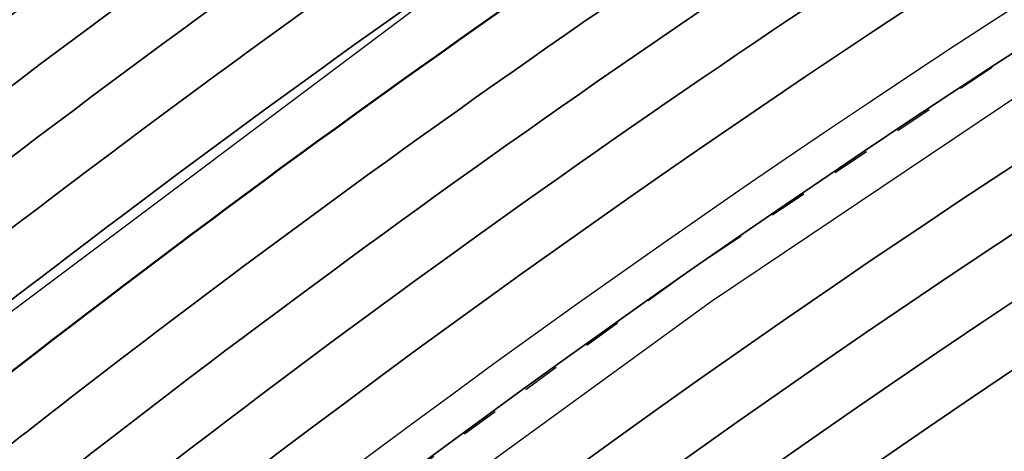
# Model space of a CAD drawing. Header units: metres. Extents: x -502 to 161, y -108 to 174.
# Tile 83 of 256: x -254.5 to -251.9, y -14.85 to -13.71. Entities that reach past the tile are written whole.
import ezdxf

# ---------------------------------------------------------------- set-up
doc = ezdxf.new("R2010")
doc.units = ezdxf.units.M
doc.header["$LTSCALE"] = 0.1
doc.linetypes.add('2-1', pattern=[0.17, 0.06, -0.025, 0.06, -0.025])
doc.linetypes.add('237', pattern=[93, 75, -18])
for name, color, linetype in [('BRI31-005.05-5p02-Koordinierung Lageplan 4. BA ZOB West 2022-06-15', 7, 'Continuous'), ('BRI31-005.06-5f07-Koordinierung Lageplan 4. BA ZOB Fernbusbahnh', 7, 'Continuous'), ('BRI31-005.07-5f08-Koordinierung Lageplan 4. BA Radstation - Seeterrasse 2023-05-31', 7, 'Continuous'), ('BRI32-005.03-5f06-Koordinierung Schemaplan 4 BA ZOB Teilbereich 2 Ost - Bahnhofsallee 2023-01-21', 7, 'Continuous')]:
    doc.layers.add(name, color=color, linetype=linetype)

msp = doc.modelspace()

# ---------------------------------------------------------------- linework, layer by layer
at = {"layer": 'BRI31-005.05-5p02-Koordinierung Lageplan 4. BA ZOB West 2022-06-15', "color": 3, "linetype": 'Continuous', "lineweight": 35, "true_color": 0x00ff00, "transparency": 33554687, "flags": 128}
for points in [[(-279.4058, -30.9235), (-270.9467, -26.7095, 0.095997), (-268.1607, -24.5758, -0.065942), (-264.8207, -21.6858, 0.025186), (-260.4856, -18.5119), (-255.5271, -14.4822, -0.005996), (-254.9201, -14.0009, -0.059186), (-248.3852, -10.0817, 0.078462), (-238.2914, -3.4889), (-238.2914, -3.4889, -0.100623), (-214.8444, 10.3949), (-214.8444, 10.3949), (-211.177, 9.7003), (-205.5504, 1.4442)], [(-205.711, 1.4137), (-211.266, 9.5645), (-214.833, 10.2401), (-214.833, 10.2401, 0.100475), (-238.1908, -3.6002), (-238.1908, -3.6002, -0.078462), (-248.3237, -10.2185), (-248.3237, -10.2185, 0.059186), (-254.8284, -14.1195), (-254.8284, -14.1195), (-254.8284, -14.1195, 0.005996), (-255.4325, -14.5986), (-255.4325, -14.5986), (-260.391, -18.6283, -0.025186), (-264.7383, -21.8111), (-264.7383, -21.8111, 0.065942), (-268.0485, -24.6753), (-268.0485, -24.6753), (-268.0485, -24.6753, -0.095997), (-270.8799, -26.8438), (-270.8799, -26.8438), (-279.3404, -31.0585)], [(-311.2459, -44.722), (-303.6354, -41.8968), (-298.4404, -39.6095), (-284.9949, -33.8889), (-279.275, -31.1935), (-270.813, -26.978, 0.095997), (-267.9364, -24.7749), (-267.9364, -24.7749, -0.065942), (-264.6559, -21.9364), (-264.6559, -21.9364, 0.025186), (-260.2964, -18.7447), (-255.3379, -14.715, -0.005996), (-254.7366, -14.2381), (-254.7366, -14.2381, -0.059186), (-248.2623, -10.3553), (-248.2623, -10.3553, 0.078462), (-238.0902, -3.7115), (-238.0902, -3.7115, -0.100327), (-214.8215, 10.0853), (-214.8215, 10.0853), (-211.3549, 9.4287), (-205.8717, 1.3831)], [(-206.0324, 1.3525), (-211.4439, 9.2929), (-214.81, 9.9304), (-214.81, 9.9304, 0.100178), (-237.9896, -3.8227), (-237.9896, -3.8227, -0.078462), (-248.2009, -10.4922), (-248.2009, -10.4922, 0.059186), (-254.6448, -14.3568), (-254.6448, -14.3568), (-254.6448, -14.3568, 0.005996), (-255.2433, -14.8314), (-255.2433, -14.8314), (-260.2018, -18.8611), (-260.2018, -18.8611, -0.025186), (-264.5735, -22.0618), (-264.5735, -22.0618), (-264.5735, -22.0618, 0.065942), (-267.8242, -24.8745), (-267.8242, -24.8745), (-267.8242, -24.8745, -0.095997), (-270.7461, -27.1123), (-270.7461, -27.1123), (-279.2096, -31.3285)], [(-279.1442, -31.4635), (-270.6792, -27.2466, 0.095997), (-267.712, -24.974), (-267.712, -24.974, -0.065942), (-264.4911, -22.1871), (-264.4911, -22.1871, 0.025186), (-260.1072, -18.9775), (-255.1487, -14.9478, -0.005996), (-254.553, -14.4754, -0.059186), (-248.1394, -10.629), (-248.1394, -10.629, 0.078462), (-237.889, -3.934), (-237.889, -3.934), (-237.889, -3.934, -0.100028), (-214.7984, 9.7756), (-214.7984, 9.7756), (-211.5329, 9.1571), (-206.1931, 1.3219)], [(-206.5145, 1.2608), (-211.7108, 8.8854), (-214.7752, 9.4658, 0.099728), (-237.6878, -4.1565, -0.078462), (-248.0165, -10.9027, 0.059186), (-254.3694, -14.7127, 0.005996), (-254.9595, -15.1806), (-259.918, -19.2103, -0.025186), (-264.3263, -22.4378, 0.065942), (-267.4876, -25.1732), (-267.4876, -25.1732, -0.095997), (-270.5454, -27.5151), (-270.5454, -27.5151), (-279.0133, -31.7335)], [(-278.9479, -31.8684), (-270.4786, -27.6493), (-270.4786, -27.6493, 0.095997), (-267.3754, -25.2727), (-267.3754, -25.2727, -0.065942), (-264.2439, -22.5631), (-264.2439, -22.5631, 0.025186), (-259.8234, -19.3267), (-259.8234, -19.3267), (-254.8649, -15.297, -0.005996), (-254.2777, -14.8313), (-254.2777, -14.8313, -0.059186), (-247.9551, -11.0396), (-247.9551, -11.0396, 0.078462), (-237.5872, -4.2677), (-237.5872, -4.2677, -0.099577), (-214.7635, 9.311), (-214.7635, 9.311), (-211.7997, 8.7496), (-206.6752, 1.2302)], [(-206.8358, 1.1996), (-211.8887, 8.6138), (-214.7518, 9.1561), (-214.7518, 9.1561, 0.099425), (-237.4866, -4.379), (-237.4866, -4.379, -0.078462), (-247.8937, -11.1764, 0.059186), (-254.1859, -14.95, 0.005996), (-254.7703, -15.4134), (-259.7288, -19.4431, -0.025186), (-264.1615, -22.6884, 0.065942), (-267.2632, -25.3723, -0.095997), (-270.4117, -27.7836), (-278.8825, -32.0034), (-284.6268, -34.7104), (-298.0829, -40.4355), (-303.2972, -42.7313), (-310.9253, -45.563), (-314.7666, -47.655, 0.354166), (-315.2467, -48.8186), (-312.9008, -56.6959), (-312.9008, -56.6959, 0.16104), (-309.3641, -61.7694), (-309.3641, -61.7694)], [(-278.8171, -32.1384), (-270.3448, -27.9179), (-270.3448, -27.9179, 0.095997), (-267.151, -25.4718), (-267.151, -25.4718), (-267.151, -25.4718, -0.065941), (-264.0791, -22.8138), (-264.0791, -22.8138), (-264.0791, -22.8138, 0.025186), (-259.6342, -19.5596), (-259.6342, -19.5596), (-254.6757, -15.5298, -0.005996), (-254.0941, -15.0686, -0.059186), (-247.8322, -11.3132, 0.078462), (-237.386, -4.4902), (-237.386, -4.4902, -0.099273), (-214.74, 9.0012), (-214.74, 9.0012), (-211.9777, 8.478), (-206.9965, 1.1691)], [(-220.9688, -6.3577, 0.037781), (-221.9372, -6.6183, -0.037556), (-222.9055, -6.8793), (-236.3229, -9.4365, -0.02249), (-238.1028, -9.6934, 0.147059), (-254.0766, -16.2671), (-259.0307, -20.2933)]]:
    msp.add_lwpolyline(points, format="xyb", dxfattribs=at)
at = {"layer": 'BRI31-005.05-5p02-Koordinierung Lageplan 4. BA ZOB West 2022-06-15', "color": 1, "linetype": 'Continuous', "lineweight": 50, "true_color": 0xff0000, "transparency": 33554687, "flags": 128}
msp.add_lwpolyline([(-254.4612, -14.5941), (-254.4612, -14.5941, -0.059186), (-248.078, -10.7659), (-248.078, -10.7659, 0.078462), (-237.7884, -4.0452), (-237.7884, -4.0452, -0.099878), (-214.7868, 9.6207), (-214.7868, 9.6207), (-211.6218, 9.0212), (-206.3538, 1.2914)], format="xyb", dxfattribs=at)
at = {"layer": 'BRI31-005.05-5p02-Koordinierung Lageplan 4. BA ZOB West 2022-06-15', "color": 7, "linetype": 'Continuous', "lineweight": 35, "transparency": 33554687, "flags": 128}
for points in [[(-219.9409, -5.5519), (-229.0536, -7.2881), (-229.0536, -7.2881, 0.060826), (-230.2289, -7.6642), (-230.2289, -7.6642), (-230.2289, -7.6642, -0.060829), (-231.4043, -8.0405), (-231.4043, -8.0405), (-236.4071, -8.9944), (-236.4071, -8.9944, -0.023522), (-238.2272, -9.2533), (-238.2272, -9.2533), (-238.2272, -9.2533, 0.146384), (-254.3604, -15.9179), (-254.3604, -15.9179), (-259.3146, -19.9441)], [(-220.9967, -6.2103), (-236.379, -9.1418, -0.02249), (-238.1322, -9.3949, 0.147059), (-254.2658, -16.0343), (-259.2199, -20.0605)], [(-220.9688, -6.3577), (-236.3509, -9.2891, -0.023523), (-238.199, -9.552, 0.146367), (-254.1712, -16.1507), (-259.1253, -20.1769)]]:
    msp.add_lwpolyline(points, format="xyb", dxfattribs=at)
at = {"layer": 'BRI31-005.05-5p02-Koordinierung Lageplan 4. BA ZOB West 2022-06-15', "color": 1, "linetype": 'Continuous', "lineweight": 35, "true_color": 0xff0000, "transparency": 33554687, "flags": 128}
msp.add_lwpolyline([(-238.2513, -9.0047, 0.146392), (-254.518, -15.7239), (-259.4765, -19.7536), (-259.4765, -19.7536, -0.025186), (-263.9418, -23.0227), (-263.9418, -23.0227, 0.107373), (-265.0177, -24.1206), (-265.0177, -24.1206, -0.031495), (-265.9353, -25.3944), (-265.9353, -25.3944), (-265.9353, -25.3944, 0.319337), (-266.1354, -28.2853), (-266.1354, -28.2853), (-261.3476, -36.1097, 0.028211)], format="xyb", dxfattribs=at)
at = {"layer": 'BRI31-005.06-5f07-Koordinierung Lageplan 4. BA ZOB Fernbusbahnh', "color": 7, "linetype": 'Continuous', "lineweight": 30, "transparency": 33554687}
msp.add_line((-263.4074, -21.1465), (-199.0858, 27.102), dxfattribs=at)
at = {"layer": 'BRI31-005.06-5f07-Koordinierung Lageplan 4. BA ZOB Fernbusbahnh', "color": 3, "linetype": 'Continuous', "lineweight": 30, "true_color": 0x00ff00, "transparency": 33554687, "flags": 128}
for points in [[(-279.4058, -30.9235), (-270.9467, -26.7095, 0.095997), (-268.1607, -24.5758, -0.065942), (-264.8207, -21.6858, 0.025186), (-260.4856, -18.5119), (-255.5271, -14.4822, -0.005996), (-254.9201, -14.0009, -0.059186), (-248.3852, -10.0817, 0.078462), (-238.2914, -3.4889), (-238.2914, -3.4889, -0.100623), (-214.8444, 10.3949), (-214.8444, 10.3949), (-211.177, 9.7003), (-205.5504, 1.4442)], [(-205.711, 1.4137), (-211.266, 9.5645), (-214.833, 10.2401), (-214.833, 10.2401, 0.100475), (-238.1908, -3.6002), (-238.1908, -3.6002, -0.078462), (-248.3237, -10.2185), (-248.3237, -10.2185, 0.059186), (-254.8284, -14.1195), (-254.8284, -14.1195), (-254.8284, -14.1195, 0.005996), (-255.4325, -14.5986), (-255.4325, -14.5986), (-260.391, -18.6283, -0.025186), (-264.7383, -21.8111), (-264.7383, -21.8111, 0.065942), (-268.0485, -24.6753), (-268.0485, -24.6753), (-268.0485, -24.6753, -0.095997), (-270.8799, -26.8438), (-270.8799, -26.8438), (-279.3404, -31.0585)], [(-311.2459, -44.722), (-303.6354, -41.8968), (-298.4404, -39.6095), (-284.9949, -33.8889), (-279.275, -31.1935), (-270.813, -26.978, 0.095997), (-267.9364, -24.7749), (-267.9364, -24.7749, -0.065942), (-264.6559, -21.9364), (-264.6559, -21.9364, 0.025186), (-260.2964, -18.7447), (-255.3379, -14.715, -0.005996), (-254.7366, -14.2381), (-254.7366, -14.2381, -0.059186), (-248.2623, -10.3553), (-248.2623, -10.3553, 0.078462), (-238.0902, -3.7115), (-238.0902, -3.7115, -0.100327), (-214.8215, 10.0853), (-214.8215, 10.0853), (-211.3549, 9.4287), (-205.8717, 1.3831)], [(-206.0324, 1.3525), (-211.4439, 9.2929), (-214.81, 9.9304), (-214.81, 9.9304, 0.100178), (-237.9896, -3.8227), (-237.9896, -3.8227, -0.078462), (-248.2009, -10.4922), (-248.2009, -10.4922, 0.059186), (-254.6448, -14.3568), (-254.6448, -14.3568), (-254.6448, -14.3568, 0.005996), (-255.2433, -14.8314), (-255.2433, -14.8314), (-260.2018, -18.8611), (-260.2018, -18.8611, -0.025186), (-264.5735, -22.0618), (-264.5735, -22.0618), (-264.5735, -22.0618, 0.065942), (-267.8242, -24.8745), (-267.8242, -24.8745), (-267.8242, -24.8745, -0.095997), (-270.7461, -27.1123), (-270.7461, -27.1123), (-279.2096, -31.3285)], [(-279.1442, -31.4635), (-270.6792, -27.2466, 0.095997), (-267.712, -24.974), (-267.712, -24.974, -0.065942), (-264.4911, -22.1871), (-264.4911, -22.1871, 0.025186), (-260.1072, -18.9775), (-255.1487, -14.9478, -0.005996), (-254.553, -14.4754, -0.059186), (-248.1394, -10.629), (-248.1394, -10.629, 0.078462), (-237.889, -3.934), (-237.889, -3.934), (-237.889, -3.934, -0.100028), (-214.7984, 9.7756), (-214.7984, 9.7756), (-211.5329, 9.1571), (-206.1931, 1.3219)], [(-206.5145, 1.2608), (-211.7108, 8.8854), (-214.7752, 9.4658, 0.099728), (-237.6878, -4.1565, -0.078462), (-248.0165, -10.9027, 0.059186), (-254.3694, -14.7127, 0.005996), (-254.9595, -15.1806), (-259.918, -19.2103, -0.025186), (-264.3263, -22.4378, 0.065942), (-267.4876, -25.1732), (-267.4876, -25.1732, -0.095997), (-270.5454, -27.5151), (-270.5454, -27.5151), (-279.0133, -31.7335)], [(-278.9479, -31.8684), (-270.4786, -27.6493), (-270.4786, -27.6493, 0.095997), (-267.3754, -25.2727), (-267.3754, -25.2727, -0.065942), (-264.2439, -22.5631), (-264.2439, -22.5631, 0.025186), (-259.8234, -19.3267), (-259.8234, -19.3267), (-254.8649, -15.297, -0.005996), (-254.2777, -14.8313), (-254.2777, -14.8313, -0.059186), (-247.9551, -11.0396), (-247.9551, -11.0396, 0.078462), (-237.5872, -4.2677), (-237.5872, -4.2677, -0.099577), (-214.7635, 9.311), (-214.7635, 9.311), (-211.7997, 8.7496), (-206.6752, 1.2302)], [(-206.8358, 1.1996), (-211.8887, 8.6138), (-214.7518, 9.1561), (-214.7518, 9.1561, 0.099425), (-237.4866, -4.379), (-237.4866, -4.379, -0.078462), (-247.8937, -11.1764, 0.059186), (-254.1859, -14.95, 0.005996), (-254.7703, -15.4134), (-259.7288, -19.4431, -0.025186), (-264.1615, -22.6884, 0.065942), (-267.2632, -25.3723, -0.095997), (-270.4117, -27.7836), (-278.8825, -32.0034), (-284.6268, -34.7104), (-298.0829, -40.4355), (-303.2972, -42.7313), (-310.9253, -45.563), (-314.7666, -47.655, 0.354166), (-315.2467, -48.8186), (-312.9008, -56.6959, 0.103821), (-310.9737, -60.2545)], [(-309.821, -45.313), (-303.2408, -42.8703), (-298.0233, -40.5732), (-284.5654, -34.8473), (-278.8171, -32.1384), (-270.3448, -27.9179), (-270.3448, -27.9179, 0.095997), (-267.151, -25.4718), (-267.151, -25.4718), (-267.151, -25.4718, -0.065941), (-264.0791, -22.8138), (-264.0791, -22.8138), (-264.0791, -22.8138, 0.025186), (-259.6342, -19.5596), (-259.6342, -19.5596), (-254.6757, -15.5298, -0.005996), (-254.0941, -15.0686, -0.059186), (-247.8322, -11.3132, 0.078462), (-237.386, -4.4902), (-237.386, -4.4902, -0.099273), (-214.74, 9.0012), (-214.74, 9.0012), (-211.9777, 8.478), (-206.9965, 1.1691)], [(-220.9688, -6.3577, 0.037781), (-221.9372, -6.6183, -0.037556), (-222.9055, -6.8793), (-236.3229, -9.4365, -0.02249), (-238.1028, -9.6934, 0.147059), (-254.0766, -16.2671), (-259.0307, -20.2933)]]:
    msp.add_lwpolyline(points, format="xyb", dxfattribs=at)
at = {"layer": 'BRI31-005.06-5f07-Koordinierung Lageplan 4. BA ZOB Fernbusbahnh', "color": 1, "linetype": 'Continuous', "lineweight": 50, "true_color": 0xff0000, "transparency": 33554687, "flags": 128}
for points in [[(-254.4612, -14.5941), (-254.4612, -14.5941, -0.059186), (-248.078, -10.7659), (-248.078, -10.7659, 0.078462), (-237.7884, -4.0452), (-237.7884, -4.0452, -0.099878), (-214.7868, 9.6207), (-214.7868, 9.6207), (-211.6218, 9.0212), (-206.3538, 1.2914)], [(-279.0787, -31.5985), (-270.6123, -27.3808), (-270.6123, -27.3808, 0.095997), (-267.5998, -25.0736), (-267.5998, -25.0736, -0.065942), (-264.4087, -22.3124, 0.025186), (-260.0126, -19.0939), (-255.0541, -15.0642), (-255.0541, -15.0642, -0.005996), (-254.4612, -14.5941), (-254.4612, -14.5941)]]:
    msp.add_lwpolyline(points, format="xyb", dxfattribs=at)
at = {"layer": 'BRI31-005.06-5f07-Koordinierung Lageplan 4. BA ZOB Fernbusbahnh', "color": 190, "linetype": 'Continuous', "lineweight": 30, "true_color": 0x7f00ff, "transparency": 33554687, "flags": 128}
msp.add_lwpolyline([(-252.0793, -18.1999), (-254.94, -15.2281, -0.448351), (-254.8257, -13.7392), (-254.8257, -13.7392, -0.057371), (-248.4466, -9.9448), (-248.4466, -9.9448, 0.055175), (-241.1471, -5.6461, 0.42561), (-240.9695, -4.2158), (-242.089, -2.8348)], format="xyb", dxfattribs=at)
at = {"layer": 'BRI31-005.06-5f07-Koordinierung Lageplan 4. BA ZOB Fernbusbahnh', "color": 7, "linetype": 'Continuous', "lineweight": 30, "transparency": 33554687, "flags": 128}
for points in [[(-219.9409, -5.5519), (-229.0536, -7.2881), (-229.0536, -7.2881, 0.060826), (-230.2289, -7.6642), (-230.2289, -7.6642), (-230.2289, -7.6642, -0.060829), (-231.4043, -8.0405), (-231.4043, -8.0405), (-236.4071, -8.9944), (-236.4071, -8.9944, -0.023522), (-238.2272, -9.2533), (-238.2272, -9.2533), (-238.2272, -9.2533, 0.146384), (-254.3604, -15.9179), (-254.3604, -15.9179), (-259.3146, -19.9441)], [(-220.9967, -6.2103), (-236.379, -9.1418, -0.02249), (-238.1322, -9.3949, 0.147059), (-254.2658, -16.0343), (-259.2199, -20.0605)], [(-220.9688, -6.3577), (-236.3509, -9.2891, -0.023523), (-238.199, -9.552, 0.146367), (-254.1712, -16.1507), (-259.1253, -20.1769)]]:
    msp.add_lwpolyline(points, format="xyb", dxfattribs=at)
at = {"layer": 'BRI31-005.06-5f07-Koordinierung Lageplan 4. BA ZOB Fernbusbahnh', "color": 1, "linetype": 'Continuous', "lineweight": 30, "true_color": 0xff0000, "transparency": 33554687, "flags": 128}
for points in [[(-263.9967, -22.9392), (-263.9967, -22.9392, 0.025186), (-259.5396, -19.676), (-259.5396, -19.676), (-254.5811, -15.6462, -0.005996), (-254.0023, -15.1873), (-254.0023, -15.1873, -0.140273), (-238.2614, -8.9052), (-238.2614, -8.9052)], [(-238.2513, -9.0047, 0.146392), (-254.518, -15.7239), (-259.4765, -19.7536), (-259.4765, -19.7536, -0.025186), (-263.9418, -23.0227), (-263.9418, -23.0227, 0.107373), (-265.0177, -24.1206), (-265.0177, -24.1206, -0.031495), (-265.9353, -25.3944), (-265.9353, -25.3944), (-265.9353, -25.3944, 0.319337), (-266.1354, -28.2853), (-266.1354, -28.2853), (-261.3476, -36.1097, 0.028211)]]:
    msp.add_lwpolyline(points, format="xyb", dxfattribs=at)
at = {"layer": 'BRI31-005.06-5f07-Koordinierung Lageplan 4. BA ZOB Fernbusbahnh', "color": 3, "linetype": '237', "lineweight": 30, "true_color": 0x00ff00, "transparency": 33554687, "flags": 128}
msp.add_lwpolyline([(-238.2413, -9.104), (-238.2413, -9.104, 0.146392), (-254.455, -15.8015), (-254.455, -15.8015), (-259.4092, -19.8277, -0.025212), (-263.8869, -23.1063)], format="xyb", dxfattribs=at)
at = {"layer": 'BRI31-005.07-5f08-Koordinierung Lageplan 4. BA Radstation - Seeterrasse 2023-05-31', "color": 1, "linetype": '2-1', "lineweight": 30, "true_color": 0xff0000, "transparency": 33554687, "flags": 128}
msp.add_lwpolyline([(-75.7252, 29.7094), (-74.2064, 21.4872), (-74.2064, 21.4872, -0.344875), (-75.7481, 18.537), (-75.7481, 18.537), (-78.6792, 17.2104), (-78.6792, 17.2104, -0.131652), (-80.0582, 16.9832), (-80.0582, 16.9832), (-83.2747, 17.3012), (-83.2747, 17.3012, -0.147643), (-84.7171, 17.897), (-84.7171, 17.897), (-84.7171, 17.897, 0.224175), (-86.6227, 18.3711), (-86.6227, 18.3711), (-87.2261, 18.2506, 0.068364), (-87.869, 18.0276, -0.134388), (-89.2653, 17.7401), (-89.2653, 17.7401, -0.008614), (-92.1064, 17.9717), (-92.1064, 17.9717), (-92.1064, 17.9717, -0.043249), (-95.5579, 18.6175), (-95.5579, 18.6175, 0.115499), (-96.453, 18.6545), (-97.6265, 18.4303), (-97.6265, 18.4303, 0.238629), (-99.0314, 17.3462), (-99.0314, 17.3462), (-99.2249, 16.9405), (-99.2249, 16.9405, -0.381904), (-102.5458, 15.5517), (-102.5458, 15.5517), (-102.5458, 15.5517, 0.130963), (-103.8299, 15.6457), (-103.8299, 15.6457), (-104.7731, 15.4668), (-104.7731, 15.4668, 0.062943), (-105.3695, 15.2737), (-105.3695, 15.2737), (-105.3695, 15.2737, -0.117288), (-106.5928, 15.019), (-106.5928, 15.019), (-118.0807, 15.343), (-118.0807, 15.343, -0.126318), (-120.4231, 16.0153), (-120.4231, 16.0153), (-121.9335, 16.9019, 0.050627), (-123.7227, 17.7216), (-123.7227, 17.7216, 0.129681), (-125.6306, 17.8564), (-125.6306, 17.8564), (-126.5738, 17.6776), (-126.5738, 17.6776, 0.119934), (-127.6504, 17.1889), (-127.6504, 17.1889, -0.084808), (-128.3911, 16.7885), (-128.3911, 16.7885, 0.089269), (-130.16, 15.8118), (-130.16, 15.8118), (-130.16, 15.8118, -0.124247), (-134.6867, 13.7066), (-134.6867, 13.7066), (-138.9168, 12.9014, -0.061661), (-143.7961, 12.5841), (-146.1501, 12.7214), (-146.6345, 12.7496), (-146.6345, 12.7496, -0.059039), (-147.2369, 12.8568), (-147.2369, 12.8568, 0.067015), (-147.8955, 12.9633, 0.040307), (-151.1503, 12.787, -0.05915), (-151.7633, 12.7769, 0.072382), (-152.4827, 12.746), (-153.4259, 12.5672), (-153.4259, 12.5672, 0.081506), (-154.3792, 12.2191), (-154.3792, 12.2191, -0.078503), (-155.3314, 11.8651, 0.005089), (-156.736, 11.5665, 0.034847), (-157.917, 11.2149), (-157.917, 11.2149, -0.026109), (-159.093, 10.8424), (-159.093, 10.8424, 0.013087), (-162.6332, 9.8215, -0.062687), (-167.5218, 8.9233), (-167.5218, 8.9233, 0.061733), (-172.5318, 8.0126), (-172.5318, 8.0126), (-186.5075, 3.6415), (-186.5075, 3.6415, -0.025709), (-188.4284, 3.1475), (-188.4284, 3.1475, -0.09618), (-189.4195, 3.1391), (-189.4195, 3.1391, -0.010312), (-189.5245, 3.1608), (-189.5245, 3.1608, 0.103331), (-190.5467, 3.1797), (-191.4899, 3.0009), (-193.6788, 2.5285), (-195.2713, -0.9906), (-200.2523, -1.9396, -0.015188), (-202.6914, -2.3279, 0.015187), (-205.1304, -2.7163), (-211.9992, -4.0249, -0.085512), (-213.1342, -4.045), (-213.1342, -4.045, 0.085516), (-214.2693, -4.065), (-214.2693, -4.065), (-217.1075, -4.6057), (-217.1075, -4.6057, -0.044757), (-218.1066, -4.7048), (-218.1066, -4.7048), (-218.1066, -4.7048, 0.044534), (-219.1057, -4.8034), (-219.1057, -4.8034), (-220.0489, -4.9822, 0.045192), (-221.0145, -5.2575, -0.044969), (-221.98, -5.5332), (-229.374, -6.9419, 0.0409), (-229.7676, -7.0508), (-229.7676, -7.0508, 0.046197), (-230.1838, -7.2489), (-230.1838, -7.2489), (-230.1838, -7.2489, -0.087262), (-230.9936, -7.5559), (-230.9936, -7.5559), (-236.482, -8.6015, 0.028787), (-237.3638, -8.8228, -0.050637), (-238.2513, -9.0047, 0.146392), (-254.518, -15.7239), (-259.4765, -19.7536), (-259.4765, -19.7536, -0.025186), (-263.9418, -23.0227), (-263.9418, -23.0227, 0.107373), (-265.0177, -24.1206), (-265.0177, -24.1206, -0.031495), (-265.9353, -25.3944), (-265.9353, -25.3944), (-265.9353, -25.3944, 0.319337), (-266.1354, -28.2853), (-266.1354, -28.2853), (-261.3476, -36.1097, 0.028211), (-259.4113, -38.9068, -0.124654), (-258.9176, -40.0306), (-258.9176, -40.0306, 0.143394), (-258.3055, -41.2953), (-258.3055, -41.2953), (-257.6613, -42.0071, 0.04347), (-257.3434, -42.3023), (-256.513, -42.9487), (-256.513, -42.9487, 0.287939), (-253.8675, -43.2162), (-253.8675, -43.2162), (-253.4922, -43.0296), (-246.0588, -39.1119), (-246.0588, -39.1119, -0.348158), (-243.0066, -39.6832), (-243.0066, -39.6832, 0.179632), (-241.4792, -40.5169), (-236.8359, -41.1908), (-236.8359, -41.1908, -0.100747), (-235.5437, -41.6552), (-235.5437, -41.6552, -0.022227), (-235.3532, -41.7694), (-235.3532, -41.7694, -0.062068), (-234.8837, -42.1717), (-234.8837, -42.1717), (-234.3665, -42.7401), (-234.3665, -42.7401, 0.107257), (-233.6329, -43.2624), (-233.6329, -43.2624, -0.058325), (-232.8393, -43.7185), (-232.8393, -43.7185, 0.577348), (-240.5426, -47.0416), (-240.5426, -47.0416, 0.577348), (-233.8131, -52.0513, 0.577348), (-232.8392, -43.7186, 0.306983), (-230.8772, -43.8017), (-222.4355, -38.5868, -0.271246), (-221.5767, -38.5663), (-220.659, -39.0746, -0.254278), (-220.5385, -39.2639, 0.168188), (-220.444, -39.486), (-219.707, -40.3004), (-219.707, -40.3004, 0.133374), (-219.4036, -40.4948), (-219.4036, -40.4948), (-219.4036, -40.4948, -0.05315), (-219.0634, -40.6432), (-219.0634, -40.6432), (-212.0825, -44.6154, -0.173983), (-211.4959, -45.2994), (-211.4959, -45.2994, 0.093569), (-210.9189, -46.2366), (-210.9189, -46.2366)], format="xyb", dxfattribs=at)
msp.add_lwpolyline([(-75.7252, 29.7094), (-74.2064, 21.4872), (-74.2064, 21.4872, -0.344875), (-75.7481, 18.537), (-75.7481, 18.537), (-78.6792, 17.2104), (-78.6792, 17.2104, -0.131652), (-80.0582, 16.9832), (-80.0582, 16.9832), (-83.2747, 17.3012), (-83.2747, 17.3012, -0.147643), (-84.7171, 17.897), (-84.7171, 17.897), (-84.7171, 17.897, 0.224175), (-86.6227, 18.3711), (-86.6227, 18.3711), (-87.2261, 18.2506, 0.068364), (-87.869, 18.0276, -0.134388), (-89.2653, 17.7401), (-89.2653, 17.7401, -0.008614), (-92.1064, 17.9717), (-92.1064, 17.9717), (-92.1064, 17.9717, -0.043249), (-95.5579, 18.6175), (-95.5579, 18.6175, 0.115499), (-96.453, 18.6545), (-97.6265, 18.4303), (-97.6265, 18.4303, 0.238629), (-99.0314, 17.3462), (-99.0314, 17.3462), (-99.2249, 16.9405), (-99.2249, 16.9405, -0.381904), (-102.5458, 15.5517), (-102.5458, 15.5517), (-102.5458, 15.5517, 0.130963), (-103.8299, 15.6457), (-103.8299, 15.6457), (-104.7731, 15.4668), (-104.7731, 15.4668, 0.062943), (-105.3695, 15.2737), (-105.3695, 15.2737), (-105.3695, 15.2737, -0.117288), (-106.5928, 15.019), (-106.5928, 15.019), (-118.0807, 15.343), (-118.0807, 15.343, -0.126318), (-120.4231, 16.0153), (-120.4231, 16.0153), (-121.9335, 16.9019, 0.050627), (-123.7227, 17.7216), (-123.7227, 17.7216, 0.129681), (-125.6306, 17.8564), (-125.6306, 17.8564), (-126.5738, 17.6776), (-126.5738, 17.6776, 0.119934), (-127.6504, 17.1889), (-127.6504, 17.1889, -0.084808), (-128.3911, 16.7885), (-128.3911, 16.7885, 0.089269), (-130.16, 15.8118), (-130.16, 15.8118), (-130.16, 15.8118, -0.124247), (-134.6867, 13.7066), (-134.6867, 13.7066), (-138.9168, 12.9014, -0.061661), (-143.7961, 12.5841), (-146.1501, 12.7214), (-146.6345, 12.7496), (-146.6345, 12.7496, -0.059039), (-147.2369, 12.8568), (-147.2369, 12.8568, 0.067015), (-147.8955, 12.9633, 0.040307), (-151.1503, 12.787, -0.05915), (-151.7633, 12.7769, 0.072382), (-152.4827, 12.746), (-153.4259, 12.5672), (-153.4259, 12.5672, 0.081506), (-154.3792, 12.2191), (-154.3792, 12.2191, -0.078503), (-155.3314, 11.8651, 0.005089), (-156.736, 11.5665, 0.034847), (-157.917, 11.2149), (-157.917, 11.2149, -0.026109), (-159.093, 10.8424), (-159.093, 10.8424, 0.013087), (-162.6332, 9.8215, -0.062687), (-167.5218, 8.9233), (-167.5218, 8.9233, 0.061733), (-172.5318, 8.0126), (-172.5318, 8.0126), (-186.5075, 3.6415), (-186.5075, 3.6415, -0.025709), (-188.4284, 3.1475), (-188.4284, 3.1475, -0.09618), (-189.4195, 3.1391), (-189.4195, 3.1391, -0.010312), (-189.5245, 3.1608), (-189.5245, 3.1608, 0.103331), (-190.5467, 3.1797), (-191.4899, 3.0009), (-193.6788, 2.5285), (-195.2713, -0.9906), (-200.2523, -1.9396, -0.015188), (-202.6914, -2.3279, 0.015187), (-205.1304, -2.7163), (-211.9992, -4.0249, -0.085512), (-213.1342, -4.045), (-213.1342, -4.045, 0.085516), (-214.2693, -4.065), (-214.2693, -4.065), (-217.1075, -4.6057), (-217.1075, -4.6057, -0.044757), (-218.1066, -4.7048), (-218.1066, -4.7048), (-218.1066, -4.7048, 0.044534), (-219.1057, -4.8034), (-219.1057, -4.8034), (-220.0489, -4.9822, 0.045192), (-221.0145, -5.2575, -0.044969), (-221.98, -5.5332), (-229.374, -6.9419, 0.0409), (-229.7676, -7.0508), (-229.7676, -7.0508, 0.046197), (-230.1838, -7.2489), (-230.1838, -7.2489), (-230.1838, -7.2489, -0.087262), (-230.9936, -7.5559), (-230.9936, -7.5559), (-236.482, -8.6015, 0.028787), (-237.3638, -8.8228, -0.050637), (-238.2513, -9.0047, 0.146392), (-254.518, -15.7239), (-259.4765, -19.7536), (-259.4765, -19.7536, -0.025186), (-263.9418, -23.0227), (-263.9418, -23.0227, 0.107373), (-265.0177, -24.1206), (-265.0177, -24.1206, -0.031495), (-265.9353, -25.3944), (-265.9353, -25.3944), (-265.9353, -25.3944, 0.319337), (-266.1354, -28.2853), (-266.1354, -28.2853), (-261.3476, -36.1097, 0.028211), (-259.4113, -38.9068, -0.124654), (-258.9176, -40.0306), (-258.9176, -40.0306, 0.143394), (-258.3055, -41.2953), (-258.3055, -41.2953), (-257.6613, -42.0071, 0.04347), (-257.3434, -42.3023), (-256.513, -42.9487), (-256.513, -42.9487, 0.287939), (-253.8675, -43.2162), (-253.8675, -43.2162), (-253.4922, -43.0296), (-246.0588, -39.1119), (-246.0588, -39.1119, -0.348158), (-243.0066, -39.6832), (-243.0066, -39.6832, 0.179632), (-241.4792, -40.5169), (-236.8359, -41.1908), (-236.8359, -41.1908, -0.100747), (-235.5437, -41.6552), (-235.5437, -41.6552, -0.022227), (-235.3532, -41.7694), (-235.3532, -41.7694, -0.062068), (-234.8837, -42.1717), (-234.8837, -42.1717), (-234.3665, -42.7401), (-234.3665, -42.7401, 0.107257), (-233.6329, -43.2624), (-233.6329, -43.2624, -0.058325), (-232.8393, -43.7185), (-232.8393, -43.7185, 0.577348), (-240.5426, -47.0416), (-240.5426, -47.0416, 0.577348), (-233.8131, -52.0513, 0.577348), (-232.8392, -43.7186, 0.306983), (-230.8772, -43.8017), (-222.4355, -38.5868, -0.271246), (-221.5767, -38.5663), (-220.659, -39.0746, -0.254278), (-220.5385, -39.2639, 0.168188), (-220.444, -39.486), (-219.707, -40.3004), (-219.707, -40.3004, 0.133374), (-219.4036, -40.4948), (-219.4036, -40.4948), (-219.4036, -40.4948, -0.05315), (-219.0634, -40.6432), (-219.0634, -40.6432), (-212.0825, -44.6154, -0.173983), (-211.4959, -45.2994), (-211.4959, -45.2994, 0.093569), (-210.9189, -46.2366), (-210.9189, -46.2366)], format="xyb", dxfattribs=at)
at = {"layer": 'BRI32-005.03-5f06-Koordinierung Schemaplan 4 BA ZOB Teilbereich 2 Ost - Bahnhofsallee 2023-01-21', "color": 1, "linetype": 'Continuous', "lineweight": 30, "true_color": 0xff0000, "transparency": 33554687, "flags": 128}
msp.add_lwpolyline([(-238.2513, -9.0047, 0.146392), (-254.518, -15.7239), (-259.4765, -19.7536), (-259.4765, -19.7536, -0.025186), (-263.9418, -23.0227), (-263.9418, -23.0227, 0.107373), (-265.0177, -24.1206), (-265.0177, -24.1206, -0.031495), (-265.9353, -25.3944), (-265.9353, -25.3944), (-265.9353, -25.3944, 0.319337), (-266.1354, -28.2853), (-266.1354, -28.2853), (-261.3476, -36.1097, 0.028211)], format="xyb", dxfattribs=at)

doc.saveas('drawing.dxf')
